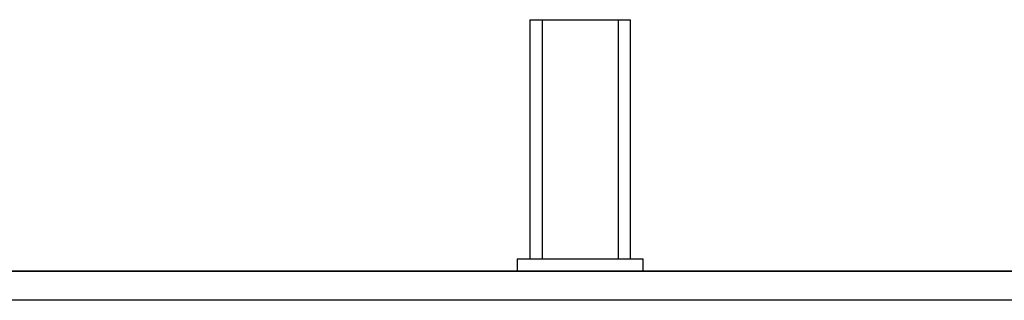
# Model space of a CAD drawing. Header units: inches. Extents: x 1 to 240, y -1 to 159.
# Tile 17 of 65: x 19.371 to 21.818, y 64.428 to 65.125. Entities that reach past the tile are written whole.
import ezdxf
from ezdxf.lldxf.tags import DXFTag

# ---------------------------------------------------------------- set-up
doc = ezdxf.new("R2010")
doc.units = ezdxf.units.IN
doc.header["$MEASUREMENT"] = 0
for name, color, linetype in [('COM48573', 7, 'Continuous'), ('Default', 7, 'Continuous'), ('STD26258', 7, 'Continuous')]:
    doc.layers.add(name, color=color, linetype=linetype)
tags = doc.linetypes.add('HIDDEN2', pattern=[0.1875, 0.125, -0.0625]).pattern_tags.tags
tags[6:7] = [DXFTag(74, 4), DXFTag(75, 0), DXFTag(340, '0'), DXFTag(46, 0.0), DXFTag(50, 0.0), DXFTag(44, 0.0), DXFTag(45, 0.0)]
tags[4:5] = [DXFTag(74, 4), DXFTag(75, 0), DXFTag(340, '0'), DXFTag(46, 0.0), DXFTag(50, 0.0), DXFTag(44, 0.0), DXFTag(45, 0.0)]

# ---------------------------------------------------------------- blocks, each defined once
blk = doc.blocks.new('SE6')
at = {"layer": 'COM48573', "color": 7, "linetype": 'Continuous'}
for p, q in [((15.0042, 64.5002), (22.7549, 64.5002)), ((22.7549, 64.5001), (15.0042, 64.5001)), ((22.7549, 64.4281), (15.0042, 64.4281))]:
    blk.add_line(p, q, dxfattribs=at)
at = {"layer": 'STD26258', "color": 7, "linetype": 'HIDDEN2'}
for p, q in [((20.6392, 65.1251), (20.8892, 65.1251)), ((20.6392, 65.1251), (20.6392, 64.5313)), ((20.6698, 65.1251), (20.6698, 64.5313)), ((20.8585, 65.1251), (20.8585, 64.5313)), ((20.8892, 64.5313), (20.8892, 65.1251)), ((20.6079, 64.5313), (20.9204, 64.5313)), ((20.6079, 64.5313), (20.6079, 64.5002)), ((20.9204, 64.5002), (20.9204, 64.5313))]:
    blk.add_line(p, q, dxfattribs=at)
at = {"layer": 'STD26258', "color": 7, "linetype": 'Continuous'}
for p, q in [((20.6079, 64.5002), (20.6079, 64.5001)), ((20.9204, 64.5001), (20.9204, 64.5002))]:
    blk.add_line(p, q, dxfattribs=at)

msp = doc.modelspace()

# ---------------------------------------------------------------- block references
at = {"layer": 'Default'}
msp.add_blockref('SE6', (0, 0), dxfattribs=at)

doc.saveas('drawing.dxf')
